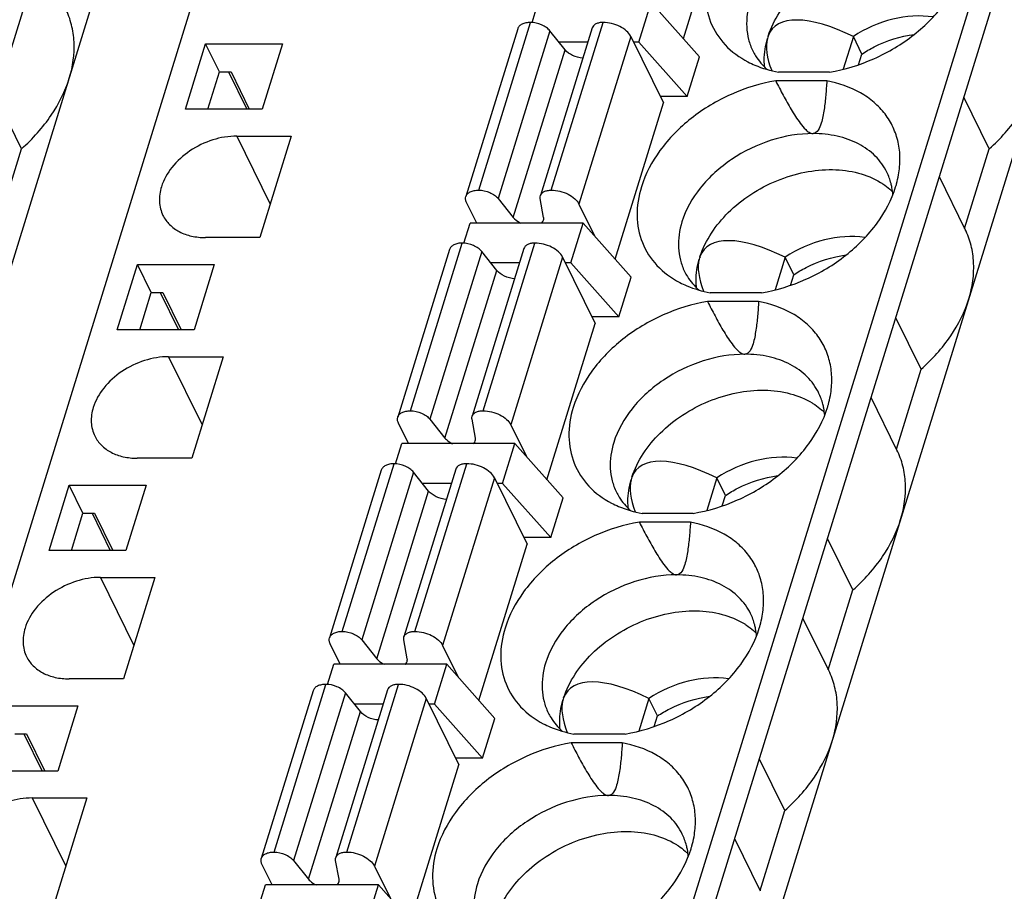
# Model space of a CAD drawing. Header units: millimetres. Extents: x 0 to 420, y 0 to 297.
# Tile 63 of 76: x 210 to 227, y 245 to 260. Entities that reach past the tile are written whole.
import ezdxf

# ---------------------------------------------------------------- set-up
doc = ezdxf.new("R2010")
doc.units = ezdxf.units.MM
doc.header["$LTSCALE"] = 23.1
doc.layers.get('0').update_dxf_attribs({"linetype": 'CONTINUOUS'})

msp = doc.modelspace()

# ---------------------------------------------------------------- linework, layer by layer
at = {"color": 7, "linetype": 'Continuous'}
for p, q in [((200.227, 219.839), (214.751, 266.838)), ((214.043, 219.839), (228.567, 266.838)), ((197.109, 219.341), (211.633, 266.341)), ((214.287, 219.341), (228.811, 266.341)), ((197.841, 217.849), (212.365, 264.849)), ((215.019, 217.849), (229.543, 264.849)), ((221.45, 259.679), (222.306, 262.452)), ((218.764, 259.964), (218.874, 260.321)), ((220.662, 259.616), (220.88, 260.321)), ((221.735, 259.357), (220.88, 260.321)), ((217.817, 256.988), (218.737, 259.965)), ((219.106, 256.988), (220.026, 259.965)), ((218.509, 259.85), (217.589, 256.874)), ((219.081, 259.814), (218.162, 256.838)), ((219.831, 259.867), (218.911, 256.89)), ((219.349, 259.48), (219.081, 259.814)), ((220.517, 259.716), (219.597, 256.739)), ((220.517, 259.716), (221.096, 258.535)), ((212.612, 258.425), (212.97, 259.585)), ((213.214, 259.087), (212.97, 259.585)), ((212.97, 259.585), (214.333, 259.585)), ((214.333, 259.585), (213.975, 258.425)), ((219.753, 259.616), (219.24, 259.616)), ((220.662, 259.616), (220.566, 259.616)), ((220.662, 259.616), (221.517, 258.652)), ((224.467, 259.715), (224.288, 259.135)), ((224.62, 259.404), (224.467, 259.715)), ((218.429, 256.504), (219.349, 259.48)), ((224.561, 259.215), (224.62, 259.404)), ((221.517, 258.652), (221.735, 259.357)), ((213.009, 258.425), (213.214, 259.087)), ((213.214, 259.087), (213.421, 259.087)), ((213.374, 259.087), (213.699, 258.425)), ((213.421, 259.087), (213.745, 258.425)), ((224.045, 259.083), (223.138, 259.083)), ((223.996, 258.927), (223.089, 258.927)), ((209.702, 257.723), (209.253, 258.639)), ((220.239, 255.763), (221.096, 258.535)), ((221.517, 258.652), (221.038, 258.652)), ((226.88, 257.723), (226.431, 258.639)), ((213.975, 258.425), (212.612, 258.425)), ((213.523, 257.947), (214.116, 256.738)), ((213.523, 257.947), (214.49, 257.947)), ((214.49, 257.947), (213.933, 256.146)), ((209.265, 256.308), (209.702, 257.723)), ((226.443, 256.308), (226.88, 257.723)), ((226.452, 256.291), (225.994, 257.225)), ((217.781, 256.404), (217.601, 256.77)), ((218.162, 256.838), (218.429, 256.504)), ((218.97, 256.504), (218.909, 256.838)), ((219.597, 256.739), (219.874, 256.174)), ((217.553, 256.047), (217.664, 256.404)), ((219.67, 256.404), (217.664, 256.404)), ((219.452, 255.699), (219.67, 256.404)), ((220.525, 255.441), (219.67, 256.404)), ((213.933, 256.146), (212.966, 256.146)), ((216.606, 253.071), (217.526, 256.048)), ((217.896, 253.071), (218.816, 256.048)), ((217.299, 255.934), (216.379, 252.957)), ((217.871, 255.898), (216.951, 252.921)), ((218.621, 255.95), (217.701, 252.974)), ((218.138, 255.564), (217.871, 255.898)), ((218.543, 255.699), (218.03, 255.699)), ((219.306, 255.799), (218.386, 252.823)), ((219.306, 255.799), (219.886, 254.618)), ((219.452, 255.699), (219.355, 255.699)), ((219.452, 255.699), (220.307, 254.736)), ((223.257, 255.798), (223.078, 255.218)), ((223.409, 255.487), (223.257, 255.798)), ((211.401, 254.509), (211.759, 255.668)), ((212.003, 255.171), (211.759, 255.668)), ((211.759, 255.668), (213.123, 255.668)), ((213.123, 255.668), (212.764, 254.509)), ((217.218, 252.587), (218.138, 255.564)), ((220.307, 254.736), (220.525, 255.441)), ((223.351, 255.298), (223.409, 255.487)), ((211.799, 254.509), (212.003, 255.171)), ((212.003, 255.171), (212.21, 255.171)), ((212.163, 255.171), (212.488, 254.509)), ((212.21, 255.171), (212.535, 254.509)), ((222.786, 255.01), (221.879, 255.01)), ((222.835, 255.167), (221.927, 255.167)), ((220.307, 254.736), (219.828, 254.736)), ((225.67, 253.807), (225.22, 254.723)), ((212.764, 254.509), (211.401, 254.509)), ((219.029, 251.846), (219.886, 254.618)), ((212.313, 254.031), (212.906, 252.822)), ((212.313, 254.031), (213.28, 254.031)), ((213.28, 254.031), (212.723, 252.229)), ((225.233, 252.392), (225.67, 253.807)), ((225.241, 252.374), (224.783, 253.308)), ((216.951, 252.921), (217.218, 252.587)), ((217.759, 252.587), (217.699, 252.921)), ((216.571, 252.488), (216.391, 252.854)), ((218.386, 252.823), (218.664, 252.258)), ((216.343, 252.13), (216.454, 252.488)), ((218.46, 252.488), (216.454, 252.488)), ((218.242, 251.783), (218.46, 252.488)), ((219.315, 251.524), (218.46, 252.488)), ((212.723, 252.229), (211.756, 252.229)), ((215.396, 249.155), (216.316, 252.131)), ((217.41, 252.034), (216.49, 249.057)), ((216.686, 249.155), (217.605, 252.131)), ((216.088, 252.017), (215.168, 249.041)), ((216.661, 251.981), (215.741, 249.004)), ((216.928, 251.647), (216.661, 251.981)), ((218.096, 251.883), (217.176, 248.906)), ((218.096, 251.883), (218.675, 250.702)), ((222.046, 251.881), (221.867, 251.302)), ((222.199, 251.57), (222.046, 251.881)), ((210.191, 250.592), (210.549, 251.751)), ((210.793, 251.254), (210.549, 251.751)), ((210.549, 251.751), (211.912, 251.751)), ((211.912, 251.751), (211.554, 250.592)), ((217.333, 251.783), (216.819, 251.783)), ((218.242, 251.783), (218.145, 251.783)), ((218.242, 251.783), (219.097, 250.819)), ((216.008, 248.67), (216.928, 251.647)), ((219.097, 250.819), (219.315, 251.524)), ((222.141, 251.382), (222.199, 251.57)), ((210.589, 250.592), (210.793, 251.254)), ((210.793, 251.254), (211, 251.254)), ((210.953, 251.254), (211.278, 250.592)), ((211, 251.254), (211.325, 250.592)), ((221.624, 251.25), (220.717, 251.25)), ((221.576, 251.093), (220.669, 251.093)), ((219.097, 250.819), (218.618, 250.819)), ((224.46, 249.89), (224.01, 250.806)), ((217.819, 247.929), (218.675, 250.702)), ((211.554, 250.592), (210.191, 250.592)), ((211.102, 250.114), (211.696, 248.905)), ((211.102, 250.114), (212.07, 250.114)), ((212.07, 250.114), (211.513, 248.313)), ((224.022, 248.475), (224.46, 249.89)), ((224.031, 248.458), (223.573, 249.391)), ((215.36, 248.571), (215.181, 248.937)), ((215.741, 249.004), (216.008, 248.67)), ((216.549, 248.67), (216.488, 249.004)), ((217.176, 248.906), (217.453, 248.341)), ((215.133, 248.214), (215.243, 248.571)), ((217.249, 248.571), (215.243, 248.571)), ((217.031, 247.866), (217.249, 248.571)), ((218.104, 247.608), (217.249, 248.571)), ((211.513, 248.313), (210.546, 248.313)), ((214.186, 245.238), (215.106, 248.215)), ((215.475, 245.238), (216.395, 248.215)), ((214.878, 248.101), (213.958, 245.124)), ((215.45, 248.064), (214.531, 245.088)), ((216.2, 248.117), (215.28, 245.14)), ((215.718, 247.73), (215.45, 248.064)), ((209.339, 247.835), (210.702, 247.835)), ((210.702, 247.835), (210.344, 246.675)), ((216.123, 247.866), (215.609, 247.866)), ((216.886, 247.966), (215.966, 244.99)), ((216.886, 247.966), (217.465, 246.785)), ((217.031, 247.866), (216.935, 247.866)), ((217.031, 247.866), (217.886, 246.903)), ((220.836, 247.965), (220.657, 247.385)), ((220.989, 247.654), (220.836, 247.965)), ((214.798, 244.754), (215.718, 247.73)), ((217.886, 246.903), (218.104, 247.608)), ((220.93, 247.465), (220.989, 247.654)), ((209.583, 247.337), (209.79, 247.337)), ((209.743, 247.337), (210.068, 246.675)), ((209.79, 247.337), (210.114, 246.675)), ((220.414, 247.333), (219.507, 247.333)), ((220.365, 247.177), (219.458, 247.177)), ((216.608, 244.013), (217.465, 246.785)), ((217.886, 246.903), (217.407, 246.903)), ((223.249, 245.973), (222.8, 246.889)), ((210.344, 246.675), (208.981, 246.675)), ((209.892, 246.198), (210.486, 244.988)), ((209.892, 246.198), (210.859, 246.198)), ((210.859, 246.198), (210.302, 244.396)), ((222.812, 244.558), (223.249, 245.973)), ((222.821, 244.541), (222.363, 245.475)), ((214.531, 245.088), (214.798, 244.754)), ((215.339, 244.754), (215.278, 245.088)), ((214.15, 244.654), (213.97, 245.021)), ((215.966, 244.99), (216.243, 244.425)), ((213.922, 244.297), (214.033, 244.654)), ((216.039, 244.654), (214.033, 244.654)), ((215.821, 243.949), (216.039, 244.654)), ((216.894, 243.691), (216.039, 244.654))]:
    msp.add_line(p, q, dxfattribs=at)
for centre, radius, start, end in [((224.114, 256.842), 1.055, 14.4218, 26.0918), ((224.088, 256.835), 1.083, 10.549, 14.4216), ((224.359, 256.139), 1.149, 45.5724, 48.95), ((224.044, 256.827), 1.127, 3.9533, 10.5247), ((222.904, 252.925), 1.055, 14.4218, 26.0918), ((223.149, 252.222), 1.149, 45.5724, 48.95), ((222.878, 252.918), 1.083, 10.549, 14.4216), ((222.834, 252.911), 1.127, 3.9533, 10.5247), ((221.694, 249.009), 1.055, 14.4218, 26.0918), ((221.667, 249.002), 1.083, 10.549, 14.4216), ((221.939, 248.305), 1.149, 45.5724, 48.95), ((221.624, 248.994), 1.127, 3.9533, 10.5247), ((220.483, 245.092), 1.055, 14.4218, 26.0918), ((220.728, 244.389), 1.149, 45.5724, 48.95), ((220.457, 245.085), 1.083, 10.549, 14.4216), ((220.413, 245.078), 1.127, 3.9533, 10.5247)]:
    msp.add_arc(centre, radius, start, end, dxfattribs=at)
for centre, major_axis, ratio, start_param, end_param in [((225.002, 258.178), (1.977, -1.667), 0.381713, 2.142598, 3.281402), ((225.847, 257.55), (2.763, -2.401), 0.416643, 3.310174, 3.336728), ((225.002, 258.178), (1.977, -1.667), 0.381713, 3.322542, 3.7527), ((223.791, 254.261), (1.977, -1.667), 0.381713, 2.142598, 3.281402), ((223.791, 254.261), (1.977, -1.667), 0.381713, 3.322542, 3.7527), ((224.637, 253.633), (2.763, -2.401), 0.416643, 3.310174, 3.336728), ((222.581, 250.344), (1.977, -1.667), 0.381713, 2.142598, 3.281402), ((223.427, 249.716), (2.763, -2.401), 0.416643, 3.310174, 3.336728), ((222.581, 250.344), (1.977, -1.667), 0.381713, 3.322542, 3.7527), ((221.371, 246.428), (1.977, -1.667), 0.381713, 2.142598, 3.281402), ((221.371, 246.428), (1.977, -1.667), 0.381713, 3.322542, 3.7527), ((222.216, 245.8), (2.763, -2.401), 0.416643, 3.310174, 3.336728)]:
    msp.add_ellipse(centre, major_axis=major_axis, ratio=ratio, start_param=start_param, end_param=end_param, dxfattribs=at)
for points, knots in [([(222.955, 259.723), (223.051, 260.018), (223.338, 260.434), (223.851, 260.843), (224.312, 261.087), (224.805, 261.238), (225.298, 261.287), (225.76, 261.23), (226.038, 261.117), (226.159, 261.043)], [0, 0, 0, 0, 0.240596, 0.373148, 0.508575, 0.642474, 0.770713, 0.890254, 1, 1, 1, 1]), ([(221.916, 260.963), (221.864, 260.798), (221.809, 260.46), (221.904, 259.962), (222.175, 259.541), (222.446, 259.343), (222.595, 259.266)], [0, 0, 0, 0, 0.261427, 0.5057, 0.746805, 1, 1, 1, 1]), ([(224.045, 259.083), (224.316, 259.128), (224.717, 259.251), (225.208, 259.507), (225.656, 259.815), (226.114, 260.277), (226.358, 260.733), (226.429, 260.963)], [0, 0, 0, 0, 0.259675, 0.391493, 0.522068, 0.772091, 1, 1, 1, 1]), ([(222.635, 260.342), (222.589, 260.194), (222.555, 259.961), (222.6, 259.663), (222.65, 259.525), (222.682, 259.461)], [0, 0, 0, 0, 0.516147, 0.760439, 1, 1, 1, 1]), ([(210.55, 258.974), (210.614, 259.181), (210.662, 259.507), (210.599, 259.924), (210.529, 260.117), (210.484, 260.207)], [0, 0, 0, 0, 0.516103, 0.760451, 1, 1, 1, 1]), ([(225.884, 260.062), (225.648, 260.098), (225.141, 260.059), (224.68, 259.855), (224.467, 259.715)], [0, 0, 0, 0, 0.483949, 1, 1, 1, 1]), ([(218.737, 259.965), (218.709, 259.965), (218.658, 259.96), (218.588, 259.939), (218.535, 259.902), (218.514, 259.868), (218.509, 259.85)], [0, 0, 0, 0, 0.303555, 0.570115, 0.797821, 1, 1, 1, 1]), ([(219.081, 259.814), (219.064, 259.837), (219.017, 259.879), (218.904, 259.942), (218.804, 259.965), (218.737, 259.965)], [0, 0, 0, 0, 0.225099, 0.479584, 1, 1, 1, 1]), ([(220.026, 259.965), (220.003, 259.965), (219.958, 259.961), (219.899, 259.942), (219.854, 259.911), (219.836, 259.882), (219.831, 259.867)], [0, 0, 0, 0, 0.303613, 0.569934, 0.797679, 1, 1, 1, 1]), ([(220.517, 259.716), (220.499, 259.752), (220.44, 259.822), (220.321, 259.899), (220.179, 259.951), (220.077, 259.965), (220.026, 259.965)], [0, 0, 0, 0, 0.211485, 0.463357, 0.735258, 1, 1, 1, 1]), ([(224.62, 259.404), (224.69, 259.45), (224.978, 259.617), (225.303, 259.722), (225.549, 259.753)], [0, 0, 0, 0, 0.25289, 1, 1, 1, 1]), ([(222.894, 259.169), (222.889, 259.21), (222.879, 259.383), (222.906, 259.556), (222.942, 259.682)], [0, 0, 0, 0, 0.241874, 1, 1, 1, 1]), ([(219.666, 259.333), (219.604, 259.336), (219.486, 259.367), (219.384, 259.436), (219.349, 259.48)], [0, 0, 0, 0, 0.525011, 1, 1, 1, 1]), ([(222.682, 259.461), (222.697, 259.43), (222.764, 259.309), (222.855, 259.202), (222.932, 259.133)], [0, 0, 0, 0, 0.247776, 1, 1, 1, 1]), ([(222.595, 259.266), (222.636, 259.244), (222.809, 259.163), (222.995, 259.11), (223.138, 259.083)], [0, 0, 0, 0, 0.241734, 1, 1, 1, 1]), ([(209.702, 257.723), (209.901, 257.899), (210.245, 258.281), (210.478, 258.742), (210.55, 258.974)], [0, 0, 0, 0, 0.521496, 1, 1, 1, 1]), ([(223.089, 258.927), (222.818, 258.882), (222.417, 258.759), (221.926, 258.503), (221.478, 258.195), (221.02, 257.733), (220.776, 257.277), (220.705, 257.047)], [0, 0, 0, 0, 0.259675, 0.391493, 0.522068, 0.772091, 1, 1, 1, 1]), ([(223.089, 258.927), (223.133, 258.841), (223.199, 258.714), (223.291, 258.545), (223.363, 258.419), (223.44, 258.295), (223.523, 258.173), (223.602, 258.077), (223.678, 258.012), (223.727, 257.992), (223.751, 257.992)], [0, 0, 0, 0, 0.245909, 0.3694, 0.493417, 0.618192, 0.744145, 0.872066, 0.937076, 1, 1, 1, 1]), ([(223.996, 258.927), (223.991, 258.842), (223.982, 258.715), (223.965, 258.545), (223.949, 258.421), (223.927, 258.294), (223.894, 258.148), (223.829, 257.992), (223.751, 257.992)], [0, 0, 0, 0, 0.257128, 0.385118, 0.512545, 0.639172, 0.764581, 1, 1, 1, 1]), ([(225.27, 257.257), (225.287, 257.355), (225.305, 257.55), (225.273, 257.837), (225.182, 258.106), (225.036, 258.347), (224.838, 258.556), (224.504, 258.787), (224.204, 258.888), (223.996, 258.927)], [0, 0, 0, 0, 0.126499, 0.247932, 0.366525, 0.484873, 0.605574, 0.730868, 1, 1, 1, 1]), ([(226.88, 257.723), (227.078, 257.899), (227.422, 258.281), (227.656, 258.742), (227.727, 258.974)], [0, 0, 0, 0, 0.521496, 1, 1, 1, 1]), ([(223.751, 257.992), (223.501, 257.992), (222.988, 257.904), (222.294, 257.568), (221.736, 257.069), (221.492, 256.642), (221.425, 256.425)], [0, 0, 0, 0, 0.253196, 0.516158, 0.770102, 1, 1, 1, 1]), ([(225.062, 257.306), (225.011, 257.412), (224.866, 257.611), (224.556, 257.83), (224.174, 257.964), (223.895, 257.992), (223.751, 257.992)], [0, 0, 0, 0, 0.226856, 0.465051, 0.722044, 1, 1, 1, 1]), ([(213.523, 257.947), (213.379, 257.947), (213.084, 257.897), (212.685, 257.704), (212.364, 257.417), (212.224, 257.172), (212.185, 257.047)], [0, 0, 0, 0, 0.253211, 0.516158, 0.770088, 1, 1, 1, 1]), ([(221.745, 255.807), (221.841, 256.102), (222.127, 256.517), (222.641, 256.927), (223.102, 257.17), (223.595, 257.321), (224.088, 257.37), (224.549, 257.313), (224.828, 257.2), (224.948, 257.126)], [0, 0, 0, 0, 0.240596, 0.373148, 0.508575, 0.642474, 0.770713, 0.890254, 1, 1, 1, 1]), ([(224.948, 257.126), (224.963, 257.117), (225.021, 257.08), (225.076, 257.039), (225.114, 257.005)], [0, 0, 0, 0, 0.253647, 1, 1, 1, 1]), ([(225.218, 257.047), (225.224, 257.064), (225.244, 257.134), (225.26, 257.204), (225.27, 257.257)], [0, 0, 0, 0, 0.253199, 1, 1, 1, 1]), ([(212.185, 257.047), (212.159, 256.962), (212.133, 256.787), (212.176, 256.615), (212.212, 256.54)], [0, 0, 0, 0, 0.51744, 1, 1, 1, 1]), ([(217.589, 256.874), (217.594, 256.891), (217.616, 256.926), (217.668, 256.962), (217.738, 256.984), (217.789, 256.988), (217.817, 256.988)], [0, 0, 0, 0, 0.202179, 0.429885, 0.696445, 1, 1, 1, 1]), ([(217.817, 256.988), (217.884, 256.988), (217.984, 256.965), (218.097, 256.903), (218.144, 256.861), (218.162, 256.838)], [0, 0, 0, 0, 0.520416, 0.774901, 1, 1, 1, 1]), ([(218.911, 256.89), (218.916, 256.905), (218.934, 256.935), (218.979, 256.966), (219.039, 256.984), (219.083, 256.988), (219.106, 256.988)], [0, 0, 0, 0, 0.202321, 0.430066, 0.696387, 1, 1, 1, 1]), ([(219.106, 256.988), (219.157, 256.988), (219.259, 256.974), (219.402, 256.922), (219.52, 256.845), (219.579, 256.776), (219.597, 256.739)], [0, 0, 0, 0, 0.264742, 0.536643, 0.788515, 1, 1, 1, 1]), ([(220.705, 257.047), (220.654, 256.881), (220.599, 256.544), (220.693, 256.046), (220.965, 255.624), (221.236, 255.427), (221.385, 255.349)], [0, 0, 0, 0, 0.261427, 0.5057, 0.746805, 1, 1, 1, 1]), ([(222.835, 255.167), (223.106, 255.212), (223.507, 255.335), (223.998, 255.59), (224.445, 255.898), (224.904, 256.361), (225.147, 256.816), (225.218, 257.047)], [0, 0, 0, 0, 0.259675, 0.391493, 0.522068, 0.772091, 1, 1, 1, 1]), ([(217.601, 256.77), (217.593, 256.787), (217.582, 256.821), (217.584, 256.858), (217.589, 256.874)], [0, 0, 0, 0, 0.525206, 1, 1, 1, 1]), ([(218.909, 256.838), (218.908, 256.842), (218.906, 256.86), (218.907, 256.878), (218.911, 256.89)], [0, 0, 0, 0, 0.259402, 1, 1, 1, 1]), ([(212.212, 256.54), (212.242, 256.48), (212.325, 256.365), (212.503, 256.239), (212.723, 256.162), (212.883, 256.146), (212.966, 256.146)], [0, 0, 0, 0, 0.226861, 0.465031, 0.722064, 1, 1, 1, 1]), ([(218.429, 256.504), (218.437, 256.494), (218.475, 256.453), (218.523, 256.423), (218.561, 256.404)], [0, 0, 0, 0, 0.22734, 1, 1, 1, 1]), ([(218.935, 256.404), (218.939, 256.408), (218.952, 256.421), (218.963, 256.439), (218.967, 256.453)], [0, 0, 0, 0, 0.262212, 1, 1, 1, 1]), ([(218.967, 256.453), (218.971, 256.465), (218.973, 256.482), (218.971, 256.499), (218.97, 256.504)], [0, 0, 0, 0, 0.741203, 1, 1, 1, 1]), ([(221.425, 256.425), (221.379, 256.277), (221.345, 256.045), (221.389, 255.746), (221.44, 255.609), (221.471, 255.544)], [0, 0, 0, 0, 0.516147, 0.760439, 1, 1, 1, 1]), ([(226.517, 255.058), (226.581, 255.265), (226.629, 255.59), (226.567, 256.008), (226.496, 256.2), (226.452, 256.291)], [0, 0, 0, 0, 0.516103, 0.760451, 1, 1, 1, 1]), ([(217.526, 256.048), (217.499, 256.048), (217.447, 256.044), (217.378, 256.022), (217.325, 255.986), (217.304, 255.951), (217.299, 255.934)], [0, 0, 0, 0, 0.303555, 0.570115, 0.797821, 1, 1, 1, 1]), ([(217.871, 255.898), (217.853, 255.921), (217.807, 255.963), (217.694, 256.025), (217.593, 256.048), (217.526, 256.048)], [0, 0, 0, 0, 0.225099, 0.479584, 1, 1, 1, 1]), ([(218.816, 256.048), (218.792, 256.048), (218.748, 256.044), (218.689, 256.026), (218.643, 255.995), (218.625, 255.965), (218.621, 255.95)], [0, 0, 0, 0, 0.303613, 0.569934, 0.797679, 1, 1, 1, 1]), ([(219.306, 255.799), (219.288, 255.836), (219.23, 255.905), (219.111, 255.982), (218.969, 256.034), (218.866, 256.048), (218.816, 256.048)], [0, 0, 0, 0, 0.211485, 0.463357, 0.735258, 1, 1, 1, 1]), ([(224.674, 256.146), (224.437, 256.181), (223.931, 256.142), (223.47, 255.938), (223.257, 255.798)], [0, 0, 0, 0, 0.483949, 1, 1, 1, 1]), ([(221.684, 255.252), (221.679, 255.294), (221.668, 255.466), (221.695, 255.64), (221.732, 255.765)], [0, 0, 0, 0, 0.241874, 1, 1, 1, 1]), ([(223.409, 255.487), (223.479, 255.533), (223.767, 255.7), (224.092, 255.805), (224.339, 255.837)], [0, 0, 0, 0, 0.25289, 1, 1, 1, 1]), ([(218.456, 255.416), (218.393, 255.42), (218.276, 255.45), (218.174, 255.519), (218.138, 255.564)], [0, 0, 0, 0, 0.525011, 1, 1, 1, 1]), ([(221.471, 255.544), (221.487, 255.513), (221.553, 255.392), (221.645, 255.285), (221.722, 255.216)], [0, 0, 0, 0, 0.247776, 1, 1, 1, 1]), ([(221.385, 255.349), (221.426, 255.328), (221.599, 255.246), (221.785, 255.193), (221.927, 255.167)], [0, 0, 0, 0, 0.241734, 1, 1, 1, 1]), ([(221.879, 255.01), (221.608, 254.965), (221.206, 254.842), (220.716, 254.587), (220.268, 254.278), (219.809, 253.816), (219.566, 253.36), (219.495, 253.13)], [0, 0, 0, 0, 0.259675, 0.391493, 0.522068, 0.772091, 1, 1, 1, 1]), ([(221.879, 255.01), (221.922, 254.925), (221.989, 254.797), (222.081, 254.628), (222.153, 254.503), (222.229, 254.378), (222.312, 254.257), (222.392, 254.16), (222.467, 254.096), (222.516, 254.075), (222.541, 254.075)], [0, 0, 0, 0, 0.245909, 0.3694, 0.493417, 0.618192, 0.744145, 0.872066, 0.937076, 1, 1, 1, 1]), ([(222.786, 255.01), (222.781, 254.925), (222.772, 254.798), (222.754, 254.629), (222.738, 254.504), (222.717, 254.378), (222.683, 254.231), (222.619, 254.075), (222.541, 254.075)], [0, 0, 0, 0, 0.257128, 0.385118, 0.512545, 0.639172, 0.764581, 1, 1, 1, 1]), ([(224.06, 253.341), (224.077, 253.438), (224.094, 253.633), (224.062, 253.921), (223.972, 254.189), (223.826, 254.431), (223.627, 254.639), (223.294, 254.871), (222.994, 254.972), (222.786, 255.01)], [0, 0, 0, 0, 0.126499, 0.247932, 0.366525, 0.484873, 0.605574, 0.730868, 1, 1, 1, 1]), ([(225.67, 253.807), (225.868, 253.983), (226.212, 254.364), (226.445, 254.825), (226.517, 255.058)], [0, 0, 0, 0, 0.521496, 1, 1, 1, 1]), ([(212.313, 254.031), (212.169, 254.031), (211.874, 253.98), (211.475, 253.787), (211.154, 253.501), (211.014, 253.255), (210.975, 253.13)], [0, 0, 0, 0, 0.253211, 0.516158, 0.770088, 1, 1, 1, 1]), ([(222.541, 254.075), (222.29, 254.075), (221.778, 253.987), (221.084, 253.651), (220.525, 253.153), (220.282, 252.726), (220.214, 252.508)], [0, 0, 0, 0, 0.253196, 0.516158, 0.770102, 1, 1, 1, 1]), ([(223.852, 253.389), (223.8, 253.495), (223.655, 253.694), (223.346, 253.914), (222.963, 254.048), (222.685, 254.075), (222.541, 254.075)], [0, 0, 0, 0, 0.226856, 0.465051, 0.722044, 1, 1, 1, 1]), ([(220.535, 251.89), (220.63, 252.185), (220.917, 252.601), (221.43, 253.01), (221.892, 253.254), (222.384, 253.405), (222.878, 253.454), (223.339, 253.397), (223.617, 253.284), (223.738, 253.21)], [0, 0, 0, 0, 0.240596, 0.373148, 0.508575, 0.642474, 0.770713, 0.890254, 1, 1, 1, 1]), ([(224.008, 253.13), (224.014, 253.148), (224.034, 253.217), (224.05, 253.288), (224.06, 253.341)], [0, 0, 0, 0, 0.253199, 1, 1, 1, 1]), ([(210.975, 253.13), (210.949, 253.045), (210.923, 252.871), (210.965, 252.698), (211.002, 252.624)], [0, 0, 0, 0, 0.51744, 1, 1, 1, 1]), ([(219.495, 253.13), (219.444, 252.964), (219.389, 252.627), (219.483, 252.129), (219.754, 251.708), (220.025, 251.51), (220.174, 251.433)], [0, 0, 0, 0, 0.261427, 0.5057, 0.746805, 1, 1, 1, 1]), ([(221.624, 251.25), (221.895, 251.295), (222.297, 251.418), (222.788, 251.674), (223.235, 251.982), (223.694, 252.444), (223.937, 252.9), (224.008, 253.13)], [0, 0, 0, 0, 0.259675, 0.391493, 0.522068, 0.772091, 1, 1, 1, 1]), ([(223.738, 253.21), (223.753, 253.201), (223.81, 253.164), (223.865, 253.122), (223.904, 253.089)], [0, 0, 0, 0, 0.253647, 1, 1, 1, 1]), ([(216.391, 252.854), (216.383, 252.87), (216.371, 252.905), (216.374, 252.941), (216.379, 252.957)], [0, 0, 0, 0, 0.525206, 1, 1, 1, 1]), ([(216.379, 252.957), (216.384, 252.975), (216.405, 253.009), (216.458, 253.045), (216.527, 253.067), (216.579, 253.071), (216.606, 253.071)], [0, 0, 0, 0, 0.202179, 0.429885, 0.696445, 1, 1, 1, 1]), ([(216.606, 253.071), (216.673, 253.071), (216.774, 253.048), (216.887, 252.986), (216.933, 252.944), (216.951, 252.921)], [0, 0, 0, 0, 0.520416, 0.774901, 1, 1, 1, 1]), ([(217.699, 252.921), (217.698, 252.926), (217.695, 252.943), (217.697, 252.961), (217.701, 252.974)], [0, 0, 0, 0, 0.259402, 1, 1, 1, 1]), ([(217.701, 252.974), (217.706, 252.989), (217.724, 253.018), (217.769, 253.049), (217.828, 253.068), (217.872, 253.071), (217.896, 253.071)], [0, 0, 0, 0, 0.202321, 0.430066, 0.696387, 1, 1, 1, 1]), ([(217.896, 253.071), (217.946, 253.071), (218.049, 253.058), (218.191, 253.005), (218.31, 252.928), (218.369, 252.859), (218.386, 252.823)], [0, 0, 0, 0, 0.264742, 0.536643, 0.788515, 1, 1, 1, 1]), ([(211.002, 252.624), (211.032, 252.563), (211.115, 252.448), (211.293, 252.322), (211.513, 252.245), (211.673, 252.229), (211.756, 252.229)], [0, 0, 0, 0, 0.226861, 0.465031, 0.722064, 1, 1, 1, 1]), ([(217.218, 252.587), (217.226, 252.577), (217.264, 252.536), (217.312, 252.506), (217.351, 252.487)], [0, 0, 0, 0, 0.22734, 1, 1, 1, 1]), ([(217.757, 252.536), (217.761, 252.548), (217.762, 252.566), (217.76, 252.583), (217.759, 252.587)], [0, 0, 0, 0, 0.741203, 1, 1, 1, 1]), ([(217.724, 252.487), (217.728, 252.491), (217.742, 252.505), (217.753, 252.522), (217.757, 252.536)], [0, 0, 0, 0, 0.262212, 1, 1, 1, 1]), ([(220.214, 252.508), (220.169, 252.36), (220.134, 252.128), (220.179, 251.83), (220.229, 251.692), (220.261, 251.627)], [0, 0, 0, 0, 0.516147, 0.760439, 1, 1, 1, 1]), ([(223.464, 252.229), (223.227, 252.264), (222.72, 252.226), (222.259, 252.022), (222.046, 251.881)], [0, 0, 0, 0, 0.483949, 1, 1, 1, 1]), ([(225.307, 251.141), (225.371, 251.348), (225.419, 251.673), (225.356, 252.091), (225.286, 252.284), (225.241, 252.374)], [0, 0, 0, 0, 0.516103, 0.760451, 1, 1, 1, 1]), ([(216.316, 252.131), (216.289, 252.131), (216.237, 252.127), (216.168, 252.105), (216.115, 252.069), (216.094, 252.035), (216.088, 252.017)], [0, 0, 0, 0, 0.303555, 0.570115, 0.797821, 1, 1, 1, 1]), ([(216.661, 251.981), (216.643, 252.004), (216.596, 252.046), (216.484, 252.108), (216.383, 252.131), (216.316, 252.131)], [0, 0, 0, 0, 0.225099, 0.479584, 1, 1, 1, 1]), ([(217.605, 252.131), (217.582, 252.131), (217.538, 252.128), (217.478, 252.109), (217.433, 252.078), (217.415, 252.049), (217.41, 252.034)], [0, 0, 0, 0, 0.303613, 0.569934, 0.797679, 1, 1, 1, 1]), ([(218.096, 251.883), (218.078, 251.919), (218.019, 251.988), (217.901, 252.065), (217.759, 252.118), (217.656, 252.131), (217.605, 252.131)], [0, 0, 0, 0, 0.211485, 0.463357, 0.735258, 1, 1, 1, 1]), ([(222.199, 251.57), (222.269, 251.617), (222.557, 251.784), (222.882, 251.888), (223.128, 251.92)], [0, 0, 0, 0, 0.25289, 1, 1, 1, 1]), ([(220.473, 251.336), (220.468, 251.377), (220.458, 251.549), (220.485, 251.723), (220.522, 251.849)], [0, 0, 0, 0, 0.241874, 1, 1, 1, 1]), ([(217.245, 251.499), (217.183, 251.503), (217.066, 251.534), (216.963, 251.603), (216.928, 251.647)], [0, 0, 0, 0, 0.525011, 1, 1, 1, 1]), ([(220.261, 251.627), (220.276, 251.597), (220.343, 251.476), (220.434, 251.368), (220.512, 251.299)], [0, 0, 0, 0, 0.247776, 1, 1, 1, 1]), ([(220.174, 251.433), (220.215, 251.411), (220.389, 251.33), (220.574, 251.276), (220.717, 251.25)], [0, 0, 0, 0, 0.241734, 1, 1, 1, 1]), ([(220.669, 251.093), (220.398, 251.049), (219.996, 250.925), (219.505, 250.67), (219.058, 250.362), (218.599, 249.899), (218.356, 249.444), (218.285, 249.213)], [0, 0, 0, 0, 0.259675, 0.391493, 0.522068, 0.772091, 1, 1, 1, 1]), ([(220.669, 251.093), (220.712, 251.008), (220.778, 250.88), (220.87, 250.712), (220.943, 250.586), (221.019, 250.462), (221.102, 250.34), (221.181, 250.243), (221.257, 250.179), (221.306, 250.158), (221.33, 250.158)], [0, 0, 0, 0, 0.245909, 0.3694, 0.493417, 0.618192, 0.744145, 0.872066, 0.937076, 1, 1, 1, 1]), ([(221.576, 251.093), (221.57, 251.008), (221.561, 250.881), (221.544, 250.712), (221.528, 250.587), (221.506, 250.461), (221.473, 250.314), (221.408, 250.158), (221.33, 250.158)], [0, 0, 0, 0, 0.257128, 0.385118, 0.512545, 0.639172, 0.764581, 1, 1, 1, 1]), ([(222.849, 249.424), (222.867, 249.522), (222.884, 249.717), (222.852, 250.004), (222.762, 250.272), (222.615, 250.514), (222.417, 250.722), (222.084, 250.954), (221.783, 251.055), (221.576, 251.093)], [0, 0, 0, 0, 0.126499, 0.247932, 0.366525, 0.484873, 0.605574, 0.730868, 1, 1, 1, 1]), ([(224.46, 249.89), (224.658, 250.066), (225.002, 250.447), (225.235, 250.909), (225.307, 251.141)], [0, 0, 0, 0, 0.521496, 1, 1, 1, 1]), ([(211.102, 250.114), (210.958, 250.114), (210.664, 250.064), (210.265, 249.87), (209.944, 249.584), (209.803, 249.338), (209.765, 249.213)], [0, 0, 0, 0, 0.253211, 0.516158, 0.770088, 1, 1, 1, 1]), ([(221.33, 250.158), (221.08, 250.158), (220.567, 250.071), (219.874, 249.734), (219.315, 249.236), (219.071, 248.809), (219.004, 248.592)], [0, 0, 0, 0, 0.253196, 0.516158, 0.770102, 1, 1, 1, 1]), ([(222.642, 249.473), (222.59, 249.578), (222.445, 249.778), (222.135, 249.997), (221.753, 250.131), (221.474, 250.158), (221.33, 250.158)], [0, 0, 0, 0, 0.226856, 0.465051, 0.722044, 1, 1, 1, 1]), ([(219.324, 247.974), (219.42, 248.268), (219.707, 248.684), (220.22, 249.093), (220.681, 249.337), (221.174, 249.488), (221.667, 249.537), (222.129, 249.48), (222.407, 249.367), (222.528, 249.293)], [0, 0, 0, 0, 0.240596, 0.373148, 0.508575, 0.642474, 0.770713, 0.890254, 1, 1, 1, 1]), ([(222.798, 249.213), (222.803, 249.231), (222.824, 249.3), (222.84, 249.371), (222.849, 249.424)], [0, 0, 0, 0, 0.253199, 1, 1, 1, 1]), ([(222.528, 249.293), (222.542, 249.284), (222.6, 249.247), (222.655, 249.206), (222.693, 249.172)], [0, 0, 0, 0, 0.253647, 1, 1, 1, 1]), ([(209.765, 249.213), (209.739, 249.128), (209.712, 248.954), (209.755, 248.782), (209.792, 248.707)], [0, 0, 0, 0, 0.51744, 1, 1, 1, 1]), ([(215.168, 249.04), (215.174, 249.058), (215.195, 249.092), (215.248, 249.129), (215.317, 249.15), (215.369, 249.155), (215.396, 249.155)], [0, 0, 0, 0, 0.202179, 0.429885, 0.696445, 1, 1, 1, 1]), ([(215.396, 249.155), (215.463, 249.155), (215.564, 249.132), (215.677, 249.069), (215.723, 249.027), (215.741, 249.004)], [0, 0, 0, 0, 0.520416, 0.774901, 1, 1, 1, 1]), ([(216.488, 249.004), (216.487, 249.009), (216.485, 249.026), (216.487, 249.045), (216.491, 249.057)], [0, 0, 0, 0, 0.259402, 1, 1, 1, 1]), ([(216.491, 249.057), (216.495, 249.072), (216.513, 249.101), (216.559, 249.132), (216.618, 249.151), (216.662, 249.155), (216.686, 249.155)], [0, 0, 0, 0, 0.202321, 0.430066, 0.696387, 1, 1, 1, 1]), ([(216.686, 249.155), (216.736, 249.155), (216.839, 249.141), (216.981, 249.089), (217.099, 249.012), (217.158, 248.942), (217.176, 248.906)], [0, 0, 0, 0, 0.264742, 0.536643, 0.788515, 1, 1, 1, 1]), ([(218.285, 249.213), (218.233, 249.048), (218.178, 248.71), (218.273, 248.213), (218.544, 247.791), (218.815, 247.593), (218.964, 247.516)], [0, 0, 0, 0, 0.261427, 0.5057, 0.746805, 1, 1, 1, 1]), ([(220.414, 247.333), (220.685, 247.378), (221.086, 247.502), (221.577, 247.757), (222.025, 248.065), (222.483, 248.527), (222.727, 248.983), (222.798, 249.213)], [0, 0, 0, 0, 0.259675, 0.391493, 0.522068, 0.772091, 1, 1, 1, 1]), ([(215.181, 248.937), (215.172, 248.954), (215.161, 248.988), (215.164, 249.024), (215.168, 249.04)], [0, 0, 0, 0, 0.525206, 1, 1, 1, 1]), ([(209.792, 248.707), (209.821, 248.646), (209.905, 248.532), (210.083, 248.405), (210.303, 248.328), (210.463, 248.313), (210.546, 248.313)], [0, 0, 0, 0, 0.226861, 0.465031, 0.722064, 1, 1, 1, 1]), ([(216.008, 248.67), (216.016, 248.66), (216.054, 248.62), (216.102, 248.589), (216.141, 248.571)], [0, 0, 0, 0, 0.22734, 1, 1, 1, 1]), ([(216.514, 248.571), (216.518, 248.574), (216.532, 248.588), (216.542, 248.606), (216.546, 248.62)], [0, 0, 0, 0, 0.262212, 1, 1, 1, 1]), ([(216.546, 248.62), (216.55, 248.632), (216.552, 248.649), (216.55, 248.666), (216.549, 248.67)], [0, 0, 0, 0, 0.741203, 1, 1, 1, 1]), ([(219.004, 248.592), (218.958, 248.444), (218.924, 248.211), (218.969, 247.913), (219.019, 247.775), (219.051, 247.711)], [0, 0, 0, 0, 0.516147, 0.760439, 1, 1, 1, 1]), ([(224.096, 247.224), (224.16, 247.432), (224.208, 247.757), (224.146, 248.175), (224.075, 248.367), (224.031, 248.458)], [0, 0, 0, 0, 0.516103, 0.760451, 1, 1, 1, 1]), ([(215.106, 248.215), (215.078, 248.215), (215.027, 248.21), (214.957, 248.189), (214.904, 248.152), (214.883, 248.118), (214.878, 248.1)], [0, 0, 0, 0, 0.303555, 0.570115, 0.797821, 1, 1, 1, 1]), ([(215.45, 248.064), (215.433, 248.087), (215.386, 248.129), (215.273, 248.192), (215.173, 248.215), (215.106, 248.215)], [0, 0, 0, 0, 0.225099, 0.479584, 1, 1, 1, 1]), ([(216.395, 248.215), (216.372, 248.215), (216.327, 248.211), (216.268, 248.192), (216.223, 248.161), (216.205, 248.132), (216.2, 248.117)], [0, 0, 0, 0, 0.303613, 0.569934, 0.797679, 1, 1, 1, 1]), ([(216.886, 247.966), (216.868, 248.002), (216.809, 248.072), (216.69, 248.149), (216.548, 248.201), (216.446, 248.215), (216.395, 248.215)], [0, 0, 0, 0, 0.211485, 0.463357, 0.735258, 1, 1, 1, 1]), ([(222.253, 248.313), (222.017, 248.348), (221.51, 248.309), (221.049, 248.105), (220.836, 247.965)], [0, 0, 0, 0, 0.483949, 1, 1, 1, 1]), ([(219.263, 247.419), (219.258, 247.46), (219.248, 247.633), (219.275, 247.807), (219.311, 247.932)], [0, 0, 0, 0, 0.241874, 1, 1, 1, 1]), ([(220.989, 247.654), (221.059, 247.7), (221.347, 247.867), (221.672, 247.972), (221.918, 248.003)], [0, 0, 0, 0, 0.25289, 1, 1, 1, 1]), ([(216.035, 247.583), (215.973, 247.586), (215.855, 247.617), (215.753, 247.686), (215.718, 247.73)], [0, 0, 0, 0, 0.525011, 1, 1, 1, 1]), ([(219.051, 247.711), (219.066, 247.68), (219.133, 247.559), (219.224, 247.452), (219.301, 247.383)], [0, 0, 0, 0, 0.247776, 1, 1, 1, 1]), ([(218.964, 247.516), (219.005, 247.495), (219.178, 247.413), (219.364, 247.36), (219.507, 247.333)], [0, 0, 0, 0, 0.241734, 1, 1, 1, 1]), ([(219.458, 247.177), (219.187, 247.132), (218.786, 247.009), (218.295, 246.753), (217.847, 246.445), (217.389, 245.983), (217.145, 245.527), (217.074, 245.297)], [0, 0, 0, 0, 0.259675, 0.391493, 0.522068, 0.772091, 1, 1, 1, 1]), ([(219.458, 247.177), (219.502, 247.091), (219.568, 246.964), (219.66, 246.795), (219.732, 246.669), (219.809, 246.545), (219.892, 246.423), (219.971, 246.327), (220.047, 246.262), (220.096, 246.242), (220.12, 246.242)], [0, 0, 0, 0, 0.245909, 0.3694, 0.493417, 0.618192, 0.744145, 0.872066, 0.937076, 1, 1, 1, 1]), ([(220.365, 247.177), (220.36, 247.092), (220.351, 246.965), (220.334, 246.796), (220.318, 246.671), (220.296, 246.544), (220.263, 246.398), (220.198, 246.242), (220.12, 246.242)], [0, 0, 0, 0, 0.257128, 0.385118, 0.512545, 0.639172, 0.764581, 1, 1, 1, 1]), ([(221.639, 245.508), (221.656, 245.605), (221.674, 245.8), (221.642, 246.088), (221.551, 246.356), (221.405, 246.597), (221.207, 246.806), (220.873, 247.038), (220.573, 247.138), (220.365, 247.177)], [0, 0, 0, 0, 0.126499, 0.247932, 0.366525, 0.484873, 0.605574, 0.730868, 1, 1, 1, 1]), ([(223.249, 245.973), (223.447, 246.149), (223.791, 246.531), (224.025, 246.992), (224.096, 247.224)], [0, 0, 0, 0, 0.521496, 1, 1, 1, 1]), ([(209.892, 246.198), (209.748, 246.198), (209.453, 246.147), (209.054, 245.954), (208.733, 245.667), (208.593, 245.422), (208.554, 245.297)], [0, 0, 0, 0, 0.253211, 0.516158, 0.770088, 1, 1, 1, 1]), ([(220.12, 246.242), (219.87, 246.242), (219.357, 246.154), (218.663, 245.818), (218.105, 245.319), (217.861, 244.892), (217.794, 244.675)], [0, 0, 0, 0, 0.253196, 0.516158, 0.770102, 1, 1, 1, 1]), ([(221.431, 245.556), (221.38, 245.662), (221.235, 245.861), (220.925, 246.081), (220.543, 246.214), (220.264, 246.242), (220.12, 246.242)], [0, 0, 0, 0, 0.226856, 0.465051, 0.722044, 1, 1, 1, 1]), ([(218.114, 244.057), (218.21, 244.352), (218.496, 244.767), (219.01, 245.177), (219.471, 245.42), (219.964, 245.571), (220.457, 245.62), (220.918, 245.564), (221.197, 245.45), (221.317, 245.377)], [0, 0, 0, 0, 0.240596, 0.373148, 0.508575, 0.642474, 0.770713, 0.890254, 1, 1, 1, 1]), ([(221.587, 245.297), (221.593, 245.314), (221.613, 245.384), (221.629, 245.454), (221.639, 245.508)], [0, 0, 0, 0, 0.253199, 1, 1, 1, 1]), ([(213.958, 245.124), (213.964, 245.141), (213.985, 245.176), (214.037, 245.212), (214.107, 245.234), (214.158, 245.238), (214.186, 245.238)], [0, 0, 0, 0, 0.202179, 0.429885, 0.696445, 1, 1, 1, 1]), ([(214.186, 245.238), (214.253, 245.238), (214.353, 245.215), (214.466, 245.153), (214.513, 245.111), (214.531, 245.088)], [0, 0, 0, 0, 0.520416, 0.774901, 1, 1, 1, 1]), ([(215.28, 245.14), (215.285, 245.155), (215.303, 245.185), (215.348, 245.216), (215.408, 245.234), (215.452, 245.238), (215.475, 245.238)], [0, 0, 0, 0, 0.202321, 0.430066, 0.696387, 1, 1, 1, 1]), ([(215.475, 245.238), (215.526, 245.238), (215.628, 245.224), (215.771, 245.172), (215.889, 245.095), (215.948, 245.026), (215.966, 244.99)], [0, 0, 0, 0, 0.264742, 0.536643, 0.788515, 1, 1, 1, 1]), ([(217.074, 245.297), (217.023, 245.131), (216.968, 244.794), (217.062, 244.296), (217.334, 243.874), (217.605, 243.677), (217.754, 243.599)], [0, 0, 0, 0, 0.261427, 0.5057, 0.746805, 1, 1, 1, 1]), ([(219.204, 243.417), (219.475, 243.462), (219.876, 243.585), (220.367, 243.84), (220.814, 244.149), (221.273, 244.611), (221.516, 245.066), (221.587, 245.297)], [0, 0, 0, 0, 0.259675, 0.391493, 0.522068, 0.772091, 1, 1, 1, 1]), ([(221.317, 245.377), (221.332, 245.367), (221.39, 245.331), (221.445, 245.289), (221.483, 245.255)], [0, 0, 0, 0, 0.253647, 1, 1, 1, 1]), ([(213.97, 245.021), (213.962, 245.037), (213.951, 245.071), (213.953, 245.108), (213.958, 245.124)], [0, 0, 0, 0, 0.525206, 1, 1, 1, 1]), ([(215.278, 245.088), (215.277, 245.092), (215.275, 245.11), (215.276, 245.128), (215.28, 245.14)], [0, 0, 0, 0, 0.259402, 1, 1, 1, 1]), ([(214.798, 244.754), (214.806, 244.744), (214.844, 244.703), (214.892, 244.673), (214.93, 244.654)], [0, 0, 0, 0, 0.22734, 1, 1, 1, 1]), ([(215.304, 244.654), (215.308, 244.658), (215.321, 244.671), (215.332, 244.689), (215.336, 244.703)], [0, 0, 0, 0, 0.262212, 1, 1, 1, 1]), ([(215.336, 244.703), (215.34, 244.715), (215.342, 244.732), (215.34, 244.749), (215.339, 244.754)], [0, 0, 0, 0, 0.741203, 1, 1, 1, 1]), ([(217.794, 244.675), (217.748, 244.527), (217.714, 244.295), (217.758, 243.996), (217.809, 243.859), (217.84, 243.794)], [0, 0, 0, 0, 0.516147, 0.760439, 1, 1, 1, 1])]:
    msp.add_open_spline(points, degree=3, knots=knots, dxfattribs=at)

doc.saveas('drawing.dxf')
